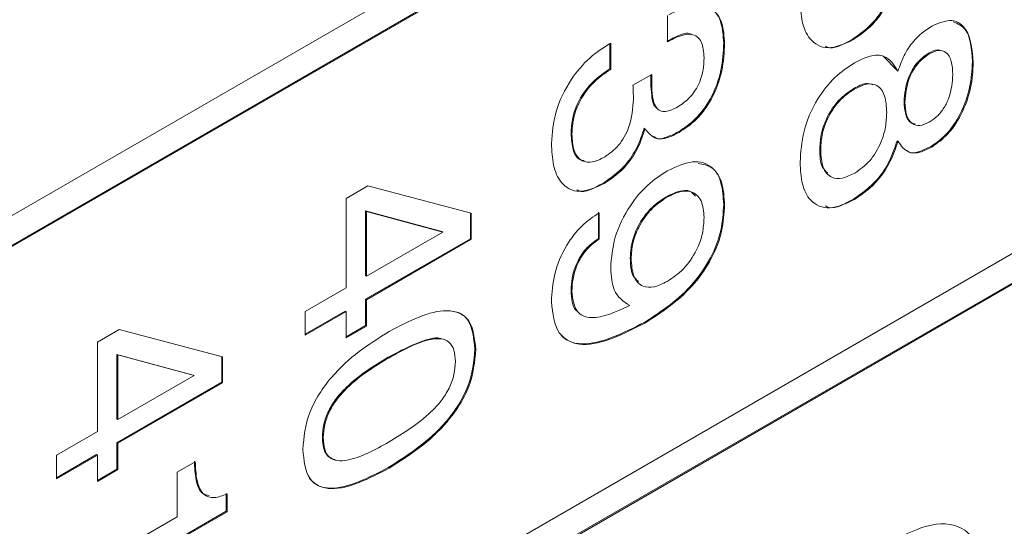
# Model space of a CAD drawing. Header units: millimetres. Extents: x 22 to 278, y 61 to 167.
# Tile 46 of 148: x 196.89 to 200.81, y 83.68 to 85.69. Entities that reach past the tile are written whole.
import ezdxf

# ---------------------------------------------------------------- set-up
doc = ezdxf.new("R2010")
doc.units = ezdxf.units.MM
doc.layers.get('0').update_dxf_attribs({"lineweight": 15})

msp = doc.modelspace()

# ---------------------------------------------------------------- linework, layer by layer
for p, q in [((193.6752, 83.0774), (215.843, 95.8746)), ((215.8394, 95.7542), (193.6716, 82.957)), ((215.843, 95.7521), (193.6752, 82.9549)), ((193.6752, 80.6278), (215.843, 93.425)), ((215.8394, 93.3046), (193.6716, 80.5074)), ((215.843, 93.3025), (193.6752, 80.5053)), ((199.4671, 85.6061), (199.4671, 85.7108)), ((199.2355, 85.598), (199.2405, 85.6009)), ((199.2369, 85.5988), (199.2369, 85.4982)), ((199.2405, 85.6009), (199.2405, 85.4962)), ((199.6902, 85.6012), (199.6937, 85.5992)), ((200.2012, 85.6152), (200.2048, 85.6132)), ((200.5049, 85.5602), (200.5085, 85.5582)), ((200.3254, 85.5491), (200.3804, 85.4913)), ((200.6801, 85.5261), (200.6837, 85.5241)), ((199.2369, 85.4982), (199.2405, 85.4962)), ((200.3804, 85.4913), (200.3839, 85.4893)), ((199.329, 85.4328), (199.4045, 85.4759)), ((199.4001, 85.4447), (199.4036, 85.4427)), ((199.3294, 85.4293), (199.329, 85.4328)), ((200.2087, 85.4207), (200.2123, 85.4186)), ((200.4082, 85.3683), (200.4117, 85.3663)), ((199.3735, 85.262), (199.377, 85.26)), ((199.5092, 85.2471), (199.5127, 85.2451)), ((199.0828, 85.2404), (199.0863, 85.2384)), ((200.3804, 85.2119), (200.3839, 85.2099)), ((200.0728, 85.1753), (200.0763, 85.1733)), ((200.515, 85.1892), (200.5185, 85.1871)), ((198.187, 84.9823), (198.2734, 85.0321)), ((198.2734, 85.0321), (198.6856, 84.9237)), ((199.2113, 85.0437), (199.2148, 85.0417)), ((198.187, 84.6263), (198.187, 84.9823)), ((199.461, 84.989), (199.4645, 84.987)), ((200.2077, 84.9804), (200.2113, 84.9784)), ((198.2651, 84.9331), (198.2651, 84.6755)), ((198.5686, 84.8507), (198.2651, 84.9331)), ((198.2651, 84.9331), (198.2686, 84.9311)), ((199.6902, 84.9581), (199.6937, 84.956)), ((198.5722, 84.8487), (198.2686, 84.9311)), ((198.2686, 84.9311), (198.2686, 84.6734)), ((198.6821, 84.9246), (198.6821, 84.822)), ((198.6856, 84.9237), (198.6856, 84.82)), ((199.1916, 84.9277), (199.1916, 84.823)), ((199.1951, 84.9256), (199.1951, 84.821)), ((198.6821, 84.822), (198.2651, 84.5813)), ((198.2686, 84.6734), (198.5722, 84.8487)), ((198.6856, 84.82), (198.2686, 84.5792)), ((198.5686, 84.8507), (198.5722, 84.8487)), ((198.6821, 84.822), (198.6856, 84.82)), ((199.1916, 84.823), (199.1951, 84.821)), ((199.3185, 84.7455), (199.322, 84.7434)), ((198.2651, 84.6755), (198.2686, 84.6734)), ((198.0239, 84.5321), (198.187, 84.6263)), ((198.2651, 84.5813), (198.2651, 84.4766)), ((198.2651, 84.5813), (198.2686, 84.5792)), ((198.2686, 84.5792), (198.2686, 84.4745)), ((199.0828, 84.6153), (199.0863, 84.6132)), ((199.3127, 84.5579), (199.3162, 84.5559)), ((198.1835, 84.5342), (198.0239, 84.442)), ((198.187, 84.5321), (198.0239, 84.4379)), ((198.0239, 84.4379), (198.0239, 84.5321)), ((198.1835, 84.5342), (198.187, 84.5321)), ((198.187, 84.4274), (198.187, 84.5321)), ((198.2651, 84.4766), (198.187, 84.4315)), ((198.2686, 84.4745), (198.187, 84.4274)), ((198.2651, 84.4766), (198.2686, 84.4745)), ((199.3759, 84.4897), (199.3794, 84.4877)), ((197.1971, 84.4108), (197.2835, 84.4607)), ((197.2835, 84.4607), (197.6957, 84.3522)), ((197.1971, 84.0549), (197.1971, 84.4108)), ((198.7002, 84.3831), (198.7038, 84.3811)), ((197.2751, 84.3616), (197.2751, 84.104)), ((197.5787, 84.2792), (197.2751, 84.3616)), ((197.2751, 84.3616), (197.2787, 84.3596)), ((197.2787, 84.3596), (197.2787, 84.102)), ((197.5822, 84.2772), (197.2787, 84.3596)), ((197.6922, 84.3531), (197.6922, 84.2505)), ((197.6957, 84.3522), (197.6957, 84.2485)), ((198.355, 84.3505), (198.3586, 84.3485)), ((197.2787, 84.102), (197.5822, 84.2772)), ((197.5787, 84.2792), (197.5822, 84.2772)), ((197.6922, 84.2505), (197.2751, 84.0098)), ((197.6957, 84.2485), (197.2787, 84.0077)), ((197.6922, 84.2505), (197.6957, 84.2485)), ((197.2751, 84.104), (197.2787, 84.102)), ((197.0339, 83.9607), (197.1971, 84.0549)), ((198.0929, 84.0317), (198.0964, 84.0296)), ((197.2751, 84.0098), (197.2751, 83.9051)), ((197.2751, 84.0098), (197.2787, 84.0077)), ((197.2787, 84.0077), (197.2787, 83.9031)), ((197.1936, 83.9627), (197.0339, 83.8705)), ((197.0339, 83.8664), (197.0339, 83.9607)), ((197.1971, 83.9606), (197.0339, 83.8664)), ((197.1936, 83.9627), (197.1971, 83.9606)), ((197.1971, 83.856), (197.1971, 83.9606)), ((197.5144, 83.8926), (197.5869, 83.9344)), ((197.2751, 83.9051), (197.1971, 83.86)), ((197.2787, 83.9031), (197.1971, 83.856)), ((197.2751, 83.9051), (197.2787, 83.9031)), ((197.5144, 83.7146), (197.5144, 83.8926)), ((198.355, 83.9109), (198.3586, 83.9088)), ((197.7103, 83.8081), (197.7103, 83.7376)), ((197.7138, 83.806), (197.7138, 83.7355)), ((197.7103, 83.7376), (197.0339, 83.3471)), ((197.7138, 83.7355), (197.0339, 83.343)), ((197.7103, 83.7376), (197.7138, 83.7355)), ((197.0339, 83.4372), (197.5144, 83.7146))]:
    msp.add_line(p, q)
for points, knots in [([(200.3634, 85.8335), (200.3553, 85.8082), (200.3391, 85.7576), (200.2829, 85.6719), (200.2322, 85.6367), (200.2012, 85.6152)], [0, 0, 0, 0, 0.280899, 0.561106, 1, 1, 1, 1]), ([(200.3669, 85.8314), (200.3588, 85.8061), (200.3427, 85.7556), (200.2864, 85.6699), (200.2357, 85.6347), (200.2048, 85.6132)], [0, 0, 0, 0, 0.280899, 0.561106, 1, 1, 1, 1]), ([(199.4719, 85.7135), (199.5043, 85.7294), (199.5688, 85.7611), (199.6462, 85.7447), (199.6884, 85.684), (199.6919, 85.6275), (199.6937, 85.5992)], [0, 0, 0, 0, 0.280391, 0.559399, 0.779365, 1, 1, 1, 1]), ([(200.2048, 85.6132), (200.1706, 85.5979), (200.1023, 85.5673), (200.0317, 85.6082), (199.9989, 85.6833), (199.9961, 85.7431), (199.9947, 85.7731)], [0, 0, 0, 0, 0.279361, 0.558332, 0.778914, 1, 1, 1, 1]), ([(199.5951, 85.7456), (199.6119, 85.7443), (199.6508, 85.7413), (199.6844, 85.6849), (199.6883, 85.6291), (199.6902, 85.6012)], [0, 0, 0, 0, 0.2737931, 0.6363455, 1, 1, 1, 1]), ([(200.5185, 85.6687), (200.5464, 85.6802), (200.6024, 85.7033), (200.6722, 85.6509), (200.6793, 85.5722), (200.6837, 85.5241)], [0, 0, 0, 0, 0.27964, 0.559965, 1, 1, 1, 1]), ([(200.6041, 85.686), (200.6215, 85.6779), (200.6719, 85.6544), (200.6769, 85.5768), (200.6801, 85.5261)], [0, 0, 0, 0, 0.346403, 1, 1, 1, 1]), ([(199.5619, 85.634), (199.5604, 85.6352), (199.5486, 85.645), (199.511, 85.6318), (199.4794, 85.616), (199.4636, 85.6081)], [0, 0, 0, 0, 0.067204, 0.532793, 1, 1, 1, 1]), ([(199.6121, 85.5421), (199.6106, 85.5653), (199.6075, 85.6116), (199.5666, 85.6411), (199.5157, 85.6317), (199.4833, 85.6146), (199.4671, 85.6061)], [0, 0, 0, 0, 0.280224, 0.558001, 0.778617, 1, 1, 1, 1]), ([(200.3839, 85.4893), (200.3913, 85.51), (200.4059, 85.5514), (200.4513, 85.6219), (200.4931, 85.651), (200.5185, 85.6687)], [0, 0, 0, 0, 0.281037, 0.561354, 1, 1, 1, 1]), ([(199.0047, 85.2016), (199.0077, 85.243), (199.0135, 85.3258), (199.0748, 85.4524), (199.1547, 85.5455), (199.2085, 85.5805), (199.2355, 85.598)], [0, 0, 0, 0, 0.280115, 0.559017, 0.779197, 1, 1, 1, 1]), ([(199.6902, 85.6012), (199.6886, 85.5658), (199.6855, 85.4951), (199.6457, 85.3839), (199.5798, 85.2941), (199.5327, 85.2628), (199.5092, 85.2471)], [0, 0, 0, 0, 0.280903, 0.56016, 0.779706, 1, 1, 1, 1]), ([(199.6937, 85.5992), (199.6922, 85.5637), (199.689, 85.4931), (199.6493, 85.3818), (199.5834, 85.2921), (199.5363, 85.2608), (199.5127, 85.2451)], [0, 0, 0, 0, 0.280903, 0.56016, 0.779706, 1, 1, 1, 1]), ([(200.2012, 85.6152), (200.1648, 85.5947), (200.1244, 85.5719), (200.0978, 85.5869), (200.0951, 85.5884)], [0, 0, 0, 0, 0.901499, 1, 1, 1, 1]), ([(200.5049, 85.5602), (200.4888, 85.5485), (200.4566, 85.5251), (200.4151, 85.4493), (200.4108, 85.399), (200.4082, 85.3683)], [0, 0, 0, 0, 0.280025, 0.560304, 1, 1, 1, 1]), ([(200.5563, 85.5698), (200.5515, 85.5716), (200.5371, 85.5774), (200.5179, 85.5671), (200.5049, 85.5602)], [0, 0, 0, 0, 0.329084, 1, 1, 1, 1]), ([(200.6021, 85.4762), (200.6012, 85.494), (200.5995, 85.5296), (200.58, 85.5659), (200.5461, 85.5762), (200.521, 85.5642), (200.5085, 85.5582)], [0, 0, 0, 0, 0.281051, 0.560499, 0.779909, 1, 1, 1, 1]), ([(199.5072, 85.3466), (199.524, 85.3579), (199.5577, 85.3804), (199.5948, 85.4397), (199.6102, 85.4956), (199.6115, 85.5266), (199.6121, 85.5421)], [0, 0, 0, 0, 0.279973, 0.558282, 0.778793, 1, 1, 1, 1]), ([(199.9947, 85.1263), (199.9971, 85.1668), (200.0018, 85.2475), (200.0553, 85.3729), (200.1316, 85.47), (200.1847, 85.5051), (200.2113, 85.5227)], [0, 0, 0, 0, 0.280486, 0.559574, 0.779479, 1, 1, 1, 1]), ([(200.2113, 85.5227), (200.232, 85.5331), (200.2734, 85.5538), (200.3425, 85.5544), (200.3683, 85.5139), (200.3839, 85.4893)], [0, 0, 0, 0, 0.281291, 0.561761, 1, 1, 1, 1]), ([(200.5085, 85.5582), (200.4924, 85.5465), (200.4602, 85.5231), (200.4186, 85.4472), (200.4143, 85.397), (200.4117, 85.3663)], [0, 0, 0, 0, 0.280025, 0.560304, 1, 1, 1, 1]), ([(200.6801, 85.5261), (200.6784, 85.4928), (200.6751, 85.4263), (200.6384, 85.3236), (200.5811, 85.2356), (200.537, 85.2047), (200.515, 85.1892)], [0, 0, 0, 0, 0.280879, 0.560627, 0.780313, 1, 1, 1, 1]), ([(200.6837, 85.5241), (200.682, 85.4908), (200.6786, 85.4243), (200.642, 85.3216), (200.5846, 85.2336), (200.5406, 85.2026), (200.5185, 85.1871)], [0, 0, 0, 0, 0.280879, 0.560627, 0.780313, 1, 1, 1, 1]), ([(199.2369, 85.4982), (199.2144, 85.483), (199.1696, 85.4527), (199.1143, 85.3803), (199.0861, 85.3036), (199.0839, 85.2615), (199.0828, 85.2404)], [0, 0, 0, 0, 0.2806915, 0.5594019, 0.7792757, 1, 1, 1, 1]), ([(199.2405, 85.4962), (199.218, 85.481), (199.1732, 85.4506), (199.1179, 85.3783), (199.0897, 85.3016), (199.0874, 85.2595), (199.0863, 85.2384)], [0, 0, 0, 0, 0.2806915, 0.5594019, 0.7792757, 1, 1, 1, 1]), ([(199.4008, 85.4738), (199.4006, 85.4689), (199.4001, 85.4591), (199.4001, 85.4495), (199.4001, 85.4447)], [0, 0, 0, 0, 0.497659, 1, 1, 1, 1]), ([(199.4001, 85.4447), (199.4008, 85.4265), (199.4022, 85.39), (199.4097, 85.3527), (199.4218, 85.3437), (199.4232, 85.3426)], [0, 0, 0, 0, 0.470715, 0.939441, 1, 1, 1, 1]), ([(199.4045, 85.4759), (199.4042, 85.4696), (199.4037, 85.4584), (199.4036, 85.4475), (199.4036, 85.4427)], [0, 0, 0, 0, 0.5599977, 1, 1, 1, 1]), ([(199.4036, 85.4427), (199.4041, 85.4241), (199.4051, 85.3871), (199.4165, 85.347), (199.4374, 85.3295), (199.4659, 85.326), (199.4907, 85.3383), (199.5072, 85.3466)], [0, 0, 0, 0, 0.250796, 0.500532, 0.62557, 0.750579, 1, 1, 1, 1]), ([(200.5085, 85.286), (200.5191, 85.293), (200.5403, 85.3071), (200.5685, 85.3425), (200.5974, 85.4021), (200.6001, 85.4457), (200.6021, 85.4762)], [0, 0, 0, 0, 0.187232, 0.374021, 0.561158, 1, 1, 1, 1]), ([(199.3311, 85.3779), (199.3309, 85.3876), (199.3305, 85.4048), (199.3298, 85.4218), (199.3294, 85.4293)], [0, 0, 0, 0, 0.559986, 1, 1, 1, 1]), ([(200.2087, 85.4207), (200.1876, 85.4064), (200.1454, 85.3778), (200.0982, 85.3048), (200.0755, 85.2341), (200.0737, 85.1949), (200.0728, 85.1753)], [0, 0, 0, 0, 0.279995, 0.558696, 0.778998, 1, 1, 1, 1]), ([(200.2123, 85.4186), (200.1911, 85.4043), (200.1489, 85.3758), (200.1017, 85.3027), (200.079, 85.232), (200.0772, 85.1929), (200.0763, 85.1733)], [0, 0, 0, 0, 0.279995, 0.558696, 0.778998, 1, 1, 1, 1]), ([(200.2836, 85.4353), (200.2746, 85.4378), (200.2527, 85.4438), (200.2251, 85.4293), (200.2087, 85.4207)], [0, 0, 0, 0, 0.4067376, 1, 1, 1, 1]), ([(200.3392, 85.325), (200.3379, 85.3479), (200.3354, 85.3933), (200.3059, 85.4351), (200.2604, 85.4423), (200.2283, 85.4265), (200.2123, 85.4186)], [0, 0, 0, 0, 0.280768, 0.559835, 0.779576, 1, 1, 1, 1]), ([(199.2154, 85.1467), (199.235, 85.1604), (199.2742, 85.1879), (199.325, 85.2804), (199.3288, 85.3409), (199.3311, 85.3779)], [0, 0, 0, 0, 0.280253, 0.559686, 1, 1, 1, 1]), ([(200.4082, 85.3683), (200.4093, 85.3506), (200.4116, 85.3154), (200.4287, 85.283), (200.4471, 85.2798), (200.452, 85.279)], [0, 0, 0, 0, 0.42316, 0.844403, 1, 1, 1, 1]), ([(200.4117, 85.3663), (200.4127, 85.3483), (200.4147, 85.3124), (200.4367, 85.2787), (200.4705, 85.2682), (200.4958, 85.2801), (200.5085, 85.286)], [0, 0, 0, 0, 0.280791, 0.560312, 0.779949, 1, 1, 1, 1]), ([(200.2123, 85.0836), (200.2329, 85.098), (200.274, 85.1266), (200.3171, 85.2), (200.3367, 85.2681), (200.3384, 85.306), (200.3392, 85.325)], [0, 0, 0, 0, 0.279546, 0.558276, 0.778819, 1, 1, 1, 1]), ([(199.3735, 85.262), (199.3654, 85.2367), (199.3492, 85.1861), (199.2929, 85.1005), (199.2422, 85.0652), (199.2113, 85.0437)], [0, 0, 0, 0, 0.280899, 0.561106, 1, 1, 1, 1]), ([(199.377, 85.26), (199.3689, 85.2347), (199.3527, 85.1841), (199.2965, 85.0984), (199.2458, 85.0632), (199.2148, 85.0417)], [0, 0, 0, 0, 0.280899, 0.561106, 1, 1, 1, 1]), ([(199.5127, 85.2451), (199.4971, 85.2371), (199.4658, 85.2212), (199.4123, 85.2158), (199.3904, 85.2432), (199.377, 85.26)], [0, 0, 0, 0, 0.281418, 0.562234, 1, 1, 1, 1]), ([(199.5092, 85.2471), (199.4938, 85.2396), (199.4631, 85.2246), (199.4266, 85.2159), (199.4149, 85.2272), (199.4127, 85.2293)], [0, 0, 0, 0, 0.4475834, 0.8942076, 1, 1, 1, 1]), ([(199.0828, 85.2404), (199.0843, 85.2181), (199.0874, 85.1734), (199.1094, 85.135), (199.131, 85.1336), (199.1349, 85.1333)], [0, 0, 0, 0, 0.452328, 0.902129, 1, 1, 1, 1]), ([(199.0863, 85.2384), (199.0876, 85.2155), (199.0902, 85.1698), (199.1209, 85.1289), (199.167, 85.1228), (199.1992, 85.1387), (199.2154, 85.1467)], [0, 0, 0, 0, 0.280656, 0.559744, 0.779511, 1, 1, 1, 1]), ([(200.3804, 85.2119), (200.3714, 85.1851), (200.3535, 85.1316), (200.2944, 85.0407), (200.2406, 85.0033), (200.2077, 84.9804)], [0, 0, 0, 0, 0.280919, 0.561169, 1, 1, 1, 1]), ([(200.3839, 85.2099), (200.375, 85.1831), (200.357, 85.1296), (200.2979, 85.0387), (200.2441, 85.0012), (200.2113, 84.9784)], [0, 0, 0, 0, 0.280919, 0.561169, 1, 1, 1, 1]), ([(200.5185, 85.1871), (200.5026, 85.1791), (200.4707, 85.1629), (200.4176, 85.1622), (200.3967, 85.1918), (200.3839, 85.2099)], [0, 0, 0, 0, 0.281152, 0.561484, 1, 1, 1, 1]), ([(199.2148, 85.0417), (199.1806, 85.0264), (199.1124, 84.9958), (199.0417, 85.0367), (199.009, 85.1118), (199.0062, 85.1716), (199.0047, 85.2016)], [0, 0, 0, 0, 0.279361, 0.558332, 0.778914, 1, 1, 1, 1]), ([(200.0728, 85.1753), (200.0734, 85.1507), (200.0745, 85.1101), (200.0963, 85.0907), (200.1049, 85.0831)], [0, 0, 0, 0, 0.607643, 1, 1, 1, 1]), ([(200.0763, 85.1733), (200.0777, 85.1497), (200.0806, 85.1026), (200.1143, 85.0629), (200.1625, 85.0589), (200.1957, 85.0754), (200.2123, 85.0836)], [0, 0, 0, 0, 0.280468, 0.559562, 0.779464, 1, 1, 1, 1]), ([(200.515, 85.1892), (200.4994, 85.1817), (200.4682, 85.1667), (200.4335, 85.1602), (200.4233, 85.1706), (200.4225, 85.1714)], [0, 0, 0, 0, 0.478892, 0.956389, 1, 1, 1, 1]), ([(199.4654, 85.0921), (199.4998, 85.1083), (199.5686, 85.1407), (199.6468, 85.1142), (199.6883, 85.0463), (199.6919, 84.9861), (199.6937, 84.956)], [0, 0, 0, 0, 0.27995, 0.559068, 0.779241, 1, 1, 1, 1]), ([(199.2405, 84.7051), (199.2435, 84.7456), (199.2496, 84.8263), (199.3095, 84.9491), (199.3867, 85.0406), (199.4392, 85.0749), (199.4654, 85.0921)], [0, 0, 0, 0, 0.279949, 0.559125, 0.779309, 1, 1, 1, 1]), ([(199.5886, 85.1216), (199.608, 85.1185), (199.6502, 85.1116), (199.6843, 85.0473), (199.6882, 84.9878), (199.6902, 84.9581)], [0, 0, 0, 0, 0.297825, 0.648446, 1, 1, 1, 1]), ([(200.2113, 84.9784), (200.1772, 84.9626), (200.1092, 84.931), (200.0351, 84.9647), (199.9991, 85.0367), (199.9962, 85.0964), (199.9947, 85.1263)], [0, 0, 0, 0, 0.279707, 0.55861, 0.779038, 1, 1, 1, 1]), ([(199.2113, 85.0437), (199.1749, 85.0232), (199.1345, 85.0004), (199.1078, 85.0154), (199.1052, 85.0169)], [0, 0, 0, 0, 0.901499, 1, 1, 1, 1]), ([(199.5775, 84.9919), (199.5712, 84.9992), (199.5555, 85.0174), (199.5116, 85.014), (199.4779, 84.9973), (199.461, 84.989)], [0, 0, 0, 0, 0.246747, 0.622944, 1, 1, 1, 1]), ([(199.6121, 84.9063), (199.6102, 84.9304), (199.6063, 84.9785), (199.5665, 85.0126), (199.5158, 85.0127), (199.4816, 84.9956), (199.4645, 84.987)], [0, 0, 0, 0, 0.279985, 0.558971, 0.779234, 1, 1, 1, 1]), ([(199.461, 84.989), (199.4398, 84.9748), (199.3976, 84.9465), (199.3482, 84.8761), (199.3219, 84.8048), (199.3196, 84.7653), (199.3185, 84.7455)], [0, 0, 0, 0, 0.2802732, 0.5592722, 0.7793004, 1, 1, 1, 1]), ([(199.4645, 84.987), (199.4434, 84.9728), (199.4012, 84.9445), (199.3517, 84.8741), (199.3254, 84.8028), (199.3232, 84.7632), (199.322, 84.7434)], [0, 0, 0, 0, 0.2802732, 0.5592722, 0.7793004, 1, 1, 1, 1]), ([(200.2077, 84.9804), (200.1719, 84.9603), (200.1288, 84.9361), (200.099, 84.9507), (200.094, 84.9532)], [0, 0, 0, 0, 0.833751, 1, 1, 1, 1]), ([(199.6902, 84.9581), (199.6883, 84.9241), (199.6846, 84.8564), (199.6418, 84.7434), (199.5408, 84.5978), (199.4438, 84.5343), (199.3759, 84.4897)], [0, 0, 0, 0, 0.187322, 0.37406, 0.561042, 1, 1, 1, 1]), ([(199.6937, 84.956), (199.6918, 84.9221), (199.6881, 84.8544), (199.6453, 84.7414), (199.5443, 84.5958), (199.4474, 84.5322), (199.3794, 84.4877)], [0, 0, 0, 0, 0.187322, 0.37406, 0.561042, 1, 1, 1, 1]), ([(199.0047, 84.5715), (199.0068, 84.6075), (199.0109, 84.6792), (199.0569, 84.7908), (199.1242, 84.8782), (199.1715, 84.9098), (199.1951, 84.9256)], [0, 0, 0, 0, 0.2805769, 0.5597012, 0.7795746, 1, 1, 1, 1]), ([(199.4654, 84.6521), (199.4874, 84.6669), (199.5314, 84.6965), (199.5825, 84.7704), (199.6089, 84.8447), (199.611, 84.8857), (199.6121, 84.9063)], [0, 0, 0, 0, 0.280163, 0.559091, 0.779276, 1, 1, 1, 1]), ([(199.1916, 84.823), (199.174, 84.8104), (199.1389, 84.7851), (199.1018, 84.7225), (199.0849, 84.6641), (199.0835, 84.6316), (199.0828, 84.6153)], [0, 0, 0, 0, 0.279747, 0.558512, 0.77895, 1, 1, 1, 1]), ([(199.1951, 84.821), (199.1775, 84.8083), (199.1424, 84.7831), (199.1053, 84.7204), (199.0885, 84.662), (199.087, 84.6295), (199.0863, 84.6132)], [0, 0, 0, 0, 0.279747, 0.558512, 0.77895, 1, 1, 1, 1]), ([(199.3185, 84.7455), (199.3192, 84.7197), (199.3204, 84.6784), (199.3427, 84.6591), (199.3511, 84.6518)], [0, 0, 0, 0, 0.624455, 1, 1, 1, 1]), ([(199.322, 84.7434), (199.3236, 84.7188), (199.3268, 84.6697), (199.3627, 84.6292), (199.4134, 84.626), (199.448, 84.6434), (199.4654, 84.6521)], [0, 0, 0, 0, 0.28047, 0.559328, 0.779293, 1, 1, 1, 1]), ([(199.3162, 84.5559), (199.2915, 84.5724), (199.2473, 84.602), (199.2425, 84.6735), (199.2405, 84.7051)], [0, 0, 0, 0, 0.558275, 1, 1, 1, 1]), ([(199.0828, 84.6153), (199.0846, 84.5844), (199.0867, 84.5491), (199.1065, 84.5342), (199.109, 84.5322)], [0, 0, 0, 0, 0.871469, 1, 1, 1, 1]), ([(199.0863, 84.6132), (199.0895, 84.5841), (199.0942, 84.5404), (199.1291, 84.5131), (199.1953, 84.5001), (199.2625, 84.5311), (199.3162, 84.5559)], [0, 0, 0, 0, 0.248865, 0.374362, 0.500012, 1, 1, 1, 1]), ([(199.3794, 84.4877), (199.2916, 84.4431), (199.1818, 84.3874), (199.0751, 84.4101), (199.018, 84.4537), (199.01, 84.5245), (199.0047, 84.5715)], [0, 0, 0, 0, 0.4993433, 0.6251798, 0.7508537, 1, 1, 1, 1]), ([(198.3586, 84.4532), (198.4391, 84.4949), (198.54, 84.5471), (198.6392, 84.5293), (198.6919, 84.4896), (198.699, 84.4244), (198.7038, 84.3811)], [0, 0, 0, 0, 0.499613, 0.625369, 0.750951, 1, 1, 1, 1]), ([(198.6075, 84.5331), (198.6166, 84.5319), (198.6424, 84.5284), (198.688, 84.4905), (198.6953, 84.426), (198.7002, 84.3831)], [0, 0, 0, 0, 0.153962, 0.437568, 1, 1, 1, 1]), ([(199.3759, 84.4897), (199.2887, 84.4459), (199.1796, 84.3911), (199.0726, 84.4103), (199.0486, 84.4341), (199.0374, 84.4452)], [0, 0, 0, 0, 0.6788, 0.84986, 1, 1, 1, 1]), ([(198.0148, 83.9834), (198.0194, 84.032), (198.0263, 84.1052), (198.0788, 84.2055), (198.1775, 84.338), (198.2782, 84.402), (198.3586, 84.4532)], [0, 0, 0, 0, 0.249143, 0.374733, 0.500472, 1, 1, 1, 1]), ([(198.5672, 84.4231), (198.5652, 84.424), (198.5528, 84.4297), (198.4818, 84.4174), (198.4114, 84.3802), (198.355, 84.3505)], [0, 0, 0, 0, 0.0352706, 0.2285463, 1, 1, 1, 1]), ([(198.6222, 84.3332), (198.6212, 84.349), (198.6193, 84.3805), (198.5989, 84.4134), (198.5659, 84.4262), (198.4873, 84.4195), (198.4158, 84.38), (198.3586, 84.3485)], [0, 0, 0, 0, 0.12508, 0.249871, 0.374795, 0.50005, 1, 1, 1, 1]), ([(198.7002, 84.3831), (198.6956, 84.3343), (198.6885, 84.2608), (198.6361, 84.1599), (198.5369, 84.0268), (198.4358, 83.9623), (198.355, 83.9109)], [0, 0, 0, 0, 0.249141, 0.374724, 0.500475, 1, 1, 1, 1]), ([(198.355, 84.3505), (198.298, 84.3162), (198.2267, 84.2731), (198.1486, 84.1892), (198.1158, 84.1384), (198.0957, 84.0822), (198.0938, 84.0485), (198.0929, 84.0317)], [0, 0, 0, 0, 0.499895, 0.625152, 0.750076, 0.874879, 1, 1, 1, 1]), ([(198.3586, 84.3485), (198.3016, 84.3141), (198.2303, 84.2711), (198.1522, 84.1872), (198.1194, 84.1363), (198.0992, 84.0802), (198.0973, 84.0465), (198.0964, 84.0296)], [0, 0, 0, 0, 0.499895, 0.625152, 0.750076, 0.874879, 1, 1, 1, 1]), ([(198.7038, 84.3811), (198.6991, 84.3323), (198.6921, 84.2588), (198.6396, 84.1578), (198.5404, 84.0248), (198.4393, 83.9603), (198.3586, 83.9088)], [0, 0, 0, 0, 0.249141, 0.374724, 0.500475, 1, 1, 1, 1]), ([(198.3586, 84.0135), (198.4158, 84.0481), (198.4873, 84.0913), (198.5661, 84.1749), (198.5992, 84.226), (198.6194, 84.2824), (198.6212, 84.3163), (198.6222, 84.3332)], [0, 0, 0, 0, 0.499905, 0.625167, 0.750088, 0.874873, 1, 1, 1, 1]), ([(198.0929, 84.0317), (198.0938, 84.016), (198.0957, 83.9846), (198.1137, 83.952), (198.1343, 83.9459), (198.1436, 83.9432)], [0, 0, 0, 0, 0.355207, 0.709716, 1, 1, 1, 1]), ([(198.0964, 84.0296), (198.0973, 84.0138), (198.0991, 83.9823), (198.119, 83.949), (198.1519, 83.936), (198.2302, 83.9427), (198.3015, 83.9821), (198.3586, 84.0135)], [0, 0, 0, 0, 0.125107, 0.249967, 0.374902, 0.500148, 1, 1, 1, 1]), ([(198.3586, 83.9088), (198.278, 83.8672), (198.1771, 83.8151), (198.0783, 83.834), (198.0261, 83.8745), (198.0193, 83.9399), (198.0148, 83.9834)], [0, 0, 0, 0, 0.499438, 0.62518, 0.750791, 1, 1, 1, 1]), ([(197.5834, 83.9365), (197.5847, 83.9115), (197.5872, 83.8617), (197.6056, 83.807), (197.6331, 83.8014), (197.6417, 83.7997)], [0, 0, 0, 0, 0.408403, 0.8142, 1, 1, 1, 1]), ([(197.5869, 83.9344), (197.588, 83.9091), (197.5902, 83.8585), (197.6135, 83.8019), (197.6611, 83.7863), (197.6962, 83.7994), (197.7138, 83.806)], [0, 0, 0, 0, 0.281056, 0.560319, 0.779649, 1, 1, 1, 1]), ([(198.355, 83.9109), (198.275, 83.8699), (198.1748, 83.8186), (198.075, 83.8347), (198.0526, 83.8573), (198.0419, 83.8682)], [0, 0, 0, 0, 0.673625, 0.843221, 1, 1, 1, 1]), ([(200.3618, 83.6191), (200.4147, 83.6457), (200.5202, 83.6988), (200.6506, 83.681), (200.7205, 83.5818), (200.7262, 83.4892), (200.729, 83.4429)], [0, 0, 0, 0, 0.280656, 0.559563, 0.779404, 1, 1, 1, 1])]:
    msp.add_open_spline(points, degree=3, knots=knots)

doc.saveas('drawing.dxf')
